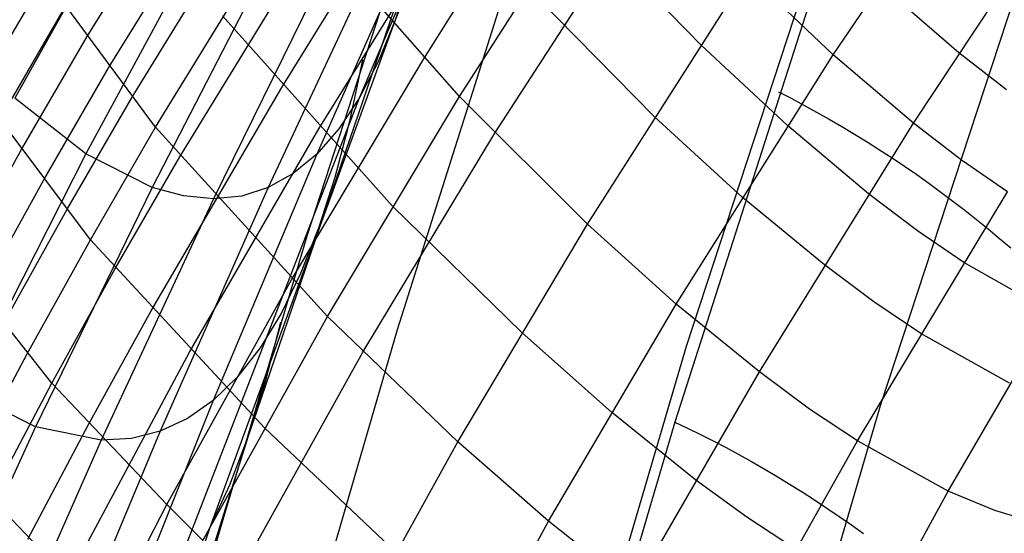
# Model space of a CAD drawing. Extents: x -919 to -345, y -585 to -19.
# Tile 33 of 123: x -868 to -843, y -240 to -228. Entities that reach past the tile are written whole.
import ezdxf

# ---------------------------------------------------------------- set-up
doc = ezdxf.new("R2010")
doc.units = 0
doc.layers.add('SCHIUMATO', color=84, linetype='CONTINUOUS')
doc.layers.add('TELAIO', color=3, linetype='CONTINUOUS')

msp = doc.modelspace()

# ---------------------------------------------------------------- linework, layer by layer
at = {"layer": 'SCHIUMATO'}
for p, q in [((-853.787, -215.788, -4.23), (-858.489, -227.625, -4.463)), ((-855.21, -216.155, -35.485), (-860.664, -232.946, -35.801)), ((-854.424, -217.901, 11.397), (-859.376, -229.547, 11.179)), ((-853.17, -218.637, -43.096), (-858.444, -235.256, -43.262)), ((-846.387, -221.288, -47), (-851.603, -237.529, -47)), ((-847.699, -228.48, 147.565), (-843.044, -221.604, 147.558)), ((-866.073, -228.03, 202.624), (-862.241, -221.842, 202.952)), ((-865.53, -228.78, 199.538), (-862.154, -223.294, 199.828)), ((-856.903, -229.509, 173.976), (-852.905, -223.255, 174.143)), ((-845.726, -230.165, 136.336), (-841.164, -223.299, 136.363)), ((-864.629, -223.787, 105.785), (-867.861, -229.548, 105.703)), ((-864.97, -229.524, 196.484), (-861.605, -224.044, 196.766)), ((-857.781, -228.576, 178.152), (-854.953, -224.081, 178.35)), ((-856.035, -230.415, 169.804), (-852.019, -224.203, 169.797)), ((-864.392, -230.263, 193.463), (-861.037, -224.79, 193.719)), ((-856.903, -229.509, 173.976), (-861.037, -224.79, 193.719)), ((-857.758, -224.898, 26.977), (-860.42, -230.925, 26.875)), ((-860.368, -230.306, 182.219), (-857.002, -224.879, 182.445)), ((-850.961, -228.233, 158.726), (-854.07, -225.039, 174.085)), ((-868.726, -229.321, 208.63), (-866.259, -225.14, 208.92)), ((-862.985, -225.136, 89.839), (-866.107, -230.922, 89.771)), ((-857.765, -225.152, -20.082), (-862.111, -237.873, -20.298)), ((-863.796, -230.995, 190.48), (-860.45, -225.532, 190.691)), ((-861.466, -225.918, 74.121), (-864.473, -231.746, 74.042)), ((-858.836, -225.803, 42.672), (-861.616, -231.753, 42.577)), ((-860.072, -226.144, 58.376), (-862.966, -232.028, 58.289)), ((-858.107, -226.457, -12.281), (-858.489, -227.625, -4.463)), ((-853.751, -232.652, 158.708), (-849.807, -226.472, 158.718)), ((-847.699, -228.48, 147.565), (-849.807, -226.472, 158.718)), ((-861.283, -229.283, 186.385), (-859.598, -226.559, 186.489)), ((-844.608, -228.433, 136.342), (-846.556, -226.743, 147.562)), ((-852.098, -230.006, 158.722), (-855.22, -226.832, 174.034)), ((-868.225, -230.067, 205.545), (-866.599, -227.277, 205.74)), ((-864.392, -230.263, 193.463), (-866.599, -227.277, 205.74)), ((-858.489, -227.625, -4.463), (-863.061, -240.152, -4.665)), ((-858.553, -232.209, 173.928), (-862.739, -227.517, 193.6)), ((-858.489, -227.625, -4.463), (-858.912, -228.654, 3.352)), ((-867.694, -230.816, 202.441), (-866.073, -228.03, 202.624)), ((-848.827, -230.226, 147.566), (-850.961, -228.233, 158.726)), ((-843.434, -229.343, 129.145), (-844.608, -228.433, 136.342)), ((-861.042, -234.025, 178.011), (-857.781, -228.576, 178.152)), ((-859.297, -228.604, -35.726), (-859.617, -230.12, -27.974)), ((-858.912, -228.654, 3.352), (-859.376, -229.547, 11.179)), ((-851.564, -234.622, 147.555), (-847.699, -228.48, 147.565)), ((-845.726, -230.165, 136.336), (-847.699, -228.48, 147.565)), ((-867.146, -231.562, 199.367), (-865.53, -228.78, 199.538)), ((-864.503, -234.791, 186.182), (-861.283, -229.283, 186.385)), ((-849.045, -229.392, -47), (-848.733, -229.553, -47.005)), ((-866.107, -230.922, 89.771), (-867.861, -229.548, 105.703)), ((-866.58, -232.302, 196.329), (-864.97, -229.524, 196.484)), ((-859.376, -229.547, 11.179), (-864.163, -241.895, 10.992)), ((-860.156, -234.93, 173.889), (-856.903, -229.509, 173.976)), ((-859.376, -229.547, 11.179), (-859.879, -230.304, 19.022)), ((-853.751, -232.652, 158.708), (-856.903, -229.509, 173.976)), ((-848.733, -229.553, -47.005), (-848.421, -229.719, -47.005)), ((-848.421, -229.719, -47.005), (-848.108, -229.89, -46.999)), ((-848.108, -229.89, -46.999), (-847.797, -230.066, -46.986)), ((-865.996, -233.037, 193.326), (-868.225, -230.067, 205.545)), ((-859.617, -230.12, -27.974), (-859.977, -231.504, -20.195)), ((-849.939, -231.985, 147.563), (-852.098, -230.006, 158.722)), ((-847.797, -230.066, -46.986), (-847.485, -230.247, -46.967)), ((-865.996, -233.037, 193.326), (-864.392, -230.263, 193.463)), ((-860.156, -234.93, 173.889), (-864.392, -230.263, 193.463)), ((-863.557, -235.807, 182.055), (-860.368, -230.306, 182.219)), ((-859.879, -230.304, 19.022), (-860.42, -230.925, 26.875)), ((-849.516, -236.295, 136.329), (-845.726, -230.165, 136.336)), ((-846.83, -231.905, 136.332), (-848.827, -230.226, 147.566)), ((-847.485, -230.247, -46.967), (-847.175, -230.433, -46.943)), ((-844.537, -231.075, 129.138), (-845.726, -230.165, 136.336)), ((-859.285, -235.809, 169.784), (-856.035, -230.415, 169.804)), ((-847.175, -230.433, -46.943), (-846.866, -230.624, -46.912)), ((-846.866, -230.624, -46.912), (-846.558, -230.82, -46.875)), ((-869.265, -233.633, 202.284), (-867.694, -230.816, 202.441)), ((-846.558, -230.82, -46.875), (-846.251, -231.02, -46.832)), ((-866.107, -230.922, 89.771), (-869.086, -236.784, 89.71)), ((-864.473, -231.746, 74.042), (-866.107, -230.922, 89.771)), ((-865.394, -233.765, 190.363), (-863.796, -230.995, 190.48)), ((-860.42, -230.925, 26.875), (-862.972, -236.997, 26.784)), ((-860.42, -230.925, 26.875), (-860.999, -231.408, 34.728)), ((-846.251, -231.02, -46.832), (-845.947, -231.224, -46.782)), ((-843.407, -231.856, 121.951), (-844.537, -231.075, 129.138)), ((-845.947, -231.224, -46.782), (-845.644, -231.433, -46.726)), ((-868.714, -234.376, 199.224), (-867.146, -231.562, 199.367)), ((-860.999, -231.408, 34.728), (-861.616, -231.753, 42.577)), ((-859.977, -231.504, -20.195), (-860.378, -232.755, -12.39)), ((-845.644, -231.433, -46.726), (-845.344, -231.646, -46.664)), ((-864.473, -231.746, 74.042), (-867.345, -237.643, 73.971)), ((-863.703, -231.955, 66.178), (-864.473, -231.746, 74.042)), ((-861.616, -231.753, 42.577), (-864.275, -237.756, 42.492)), ((-861.616, -231.753, 42.577), (-862.27, -231.961, 50.425)), ((-845.344, -231.646, -46.664), (-845.046, -231.863, -46.596)), ((-862.966, -232.028, 58.289), (-865.732, -237.972, 58.21)), ((-862.966, -232.028, 58.289), (-863.703, -231.955, 66.178)), ((-862.27, -231.961, 50.425), (-862.966, -232.028, 58.289)), ((-847.917, -233.656, 136.329), (-849.939, -231.985, 147.563)), ((-847.101, -237.994, 121.953), (-843.407, -231.856, 121.951)), ((-845.627, -232.815, 129.134), (-846.83, -231.905, 136.332)), ((-845.046, -231.863, -46.596), (-844.752, -232.084, -46.522)), ((-844.752, -232.084, -46.522), (-844.46, -232.309, -46.442)), ((-868.144, -235.113, 196.198), (-866.58, -232.302, 196.329)), ((-855.371, -235.323, 158.691), (-858.553, -232.209, 173.928)), ((-844.46, -232.309, -46.442), (-844.172, -232.537, -46.356)), ((-844.172, -232.537, -46.356), (-843.887, -232.768, -46.263)), ((-860.378, -232.755, -12.39), (-860.818, -233.872, -4.569)), ((-856.948, -238.019, 158.68), (-853.751, -232.652, 158.708)), ((-851.564, -234.622, 147.555), (-853.751, -232.652, 158.708)), ((-844.482, -233.597, 121.949), (-845.627, -232.815, 129.134)), ((-843.887, -232.768, -46.263), (-843.606, -233.003, -46.165)), ((-867.554, -235.845, 193.207), (-865.996, -233.037, 193.326)), ((-861.711, -237.672, 173.857), (-865.996, -233.037, 193.326)), ((-860.664, -232.946, -35.801), (-865.684, -249.873, -36.055)), ((-843.606, -233.003, -46.165), (-843.328, -233.24, -46.061)), ((-844.869, -239.228, 107.494), (-841.283, -233.069, 107.492)), ((-866.945, -236.57, 190.256), (-869.265, -233.633, 202.284)), ((-866.945, -236.57, 190.256), (-865.394, -233.765, 190.363)), ((-846.7, -234.565, 129.132), (-847.917, -233.656, 136.329)), ((-842.327, -234.816, 107.494), (-844.482, -233.597, 121.949)), ((-864.117, -239.56, 177.915), (-861.042, -234.025, 178.011)), ((-860.818, -233.872, -4.569), (-861.298, -234.853, 3.25)), ((-854.709, -239.97, 147.539), (-851.564, -234.622, 147.555)), ((-849.516, -236.295, 136.329), (-851.564, -234.622, 147.555)), ((-845.541, -235.348, 121.95), (-846.7, -234.565, 129.132)), ((-866.044, -237.59, 186.097), (-864.503, -234.791, 186.182)), ((-863.225, -240.446, 173.831), (-860.156, -234.93, 173.889)), ((-861.298, -234.853, 3.25), (-861.817, -235.701, 11.08)), ((-856.948, -238.019, 158.68), (-860.156, -234.93, 173.889)), ((-861.317, -235.069, -35.836), (-861.695, -236.536, -28.081)), ((-858.444, -235.256, -43.262), (-863.305, -252, -43.395)), ((-853.158, -237.285, 147.546), (-855.371, -235.323, 158.691)), ((-843.354, -236.572, 107.494), (-845.541, -235.348, 121.95)), ((-861.817, -235.701, 11.08), (-862.376, -236.416, 18.927)), ((-869.061, -238.681, 193.1), (-867.554, -235.845, 193.207)), ((-866.561, -241.414, 181.94), (-863.557, -235.807, 182.055)), ((-862.348, -241.304, 169.766), (-859.285, -235.809, 169.784)), ((-862.376, -236.416, 18.927), (-862.972, -236.997, 26.784)), ((-852.608, -241.639, 136.329), (-849.516, -236.295, 136.329)), ((-848.28, -237.207, 129.135), (-849.516, -236.295, 136.329)), ((-868.444, -239.402, 190.155), (-866.945, -236.57, 190.256)), ((-864.117, -239.56, 177.915), (-866.945, -236.57, 190.256)), ((-861.695, -236.536, -28.081), (-862.111, -237.873, -20.298)), ((-867.345, -237.643, 73.971), (-869.086, -236.784, 89.71)), ((-862.972, -236.997, 26.784), (-865.416, -243.115, 26.702)), ((-862.972, -236.997, 26.784), (-863.605, -237.444, 34.639)), ((-851.083, -238.957, 136.329), (-853.158, -237.285, 147.546)), ((-847.101, -237.994, 121.953), (-848.28, -237.207, 129.135)), ((-867.345, -237.643, 73.971), (-870.082, -243.605, 73.909)), ((-867.535, -240.413, 186.021), (-866.044, -237.59, 186.097)), ((-865.732, -237.972, 58.21), (-867.345, -237.643, 73.971)), ((-863.605, -237.444, 34.639), (-864.275, -237.756, 42.492)), ((-858.476, -240.735, 158.672), (-861.711, -237.672, 173.857)), ((-851.603, -237.529, -47), (-856.414, -253.896, -47)), ((-851.603, -237.529, -47), (-851.287, -237.679, -47.005)), ((-864.275, -237.756, 42.492), (-866.817, -243.81, 42.417)), ((-862.111, -237.873, -20.298), (-866.159, -250.713, -20.477)), ((-864.275, -237.756, 42.492), (-864.983, -237.933, 50.343)), ((-862.111, -237.873, -20.298), (-862.567, -239.079, -12.489)), ((-851.287, -237.679, -47.005), (-850.971, -237.833, -47.005)), ((-850.971, -237.833, -47.005), (-850.655, -237.993, -46.999)), ((-865.732, -237.972, 58.21), (-868.371, -243.975, 58.141)), ((-864.983, -237.933, 50.343), (-865.732, -237.972, 58.21)), ((-859.966, -243.485, 158.665), (-856.948, -238.019, 158.68)), ((-854.709, -239.97, 147.539), (-856.948, -238.019, 158.68)), ((-850.655, -237.993, -46.999), (-850.34, -238.158, -46.986)), ((-850.117, -243.346, 121.958), (-847.101, -237.994, 121.953)), ((-844.869, -239.228, 107.494), (-847.101, -237.994, 121.953)), ((-850.34, -238.158, -46.986), (-850.024, -238.328, -46.968)), ((-850.024, -238.328, -46.968), (-849.71, -238.503, -46.943)), ((-849.71, -238.503, -46.943), (-849.397, -238.682, -46.912)), ((-849.397, -238.682, -46.912), (-849.084, -238.866, -46.875)), ((-849.084, -238.866, -46.875), (-848.774, -239.055, -46.832)), ((-862.567, -239.079, -12.489), (-863.061, -240.152, -4.665)), ((-849.829, -239.87, 129.138), (-851.083, -238.957, 136.329)), ((-848.774, -239.055, -46.832), (-848.465, -239.248, -46.782)), ((-848.465, -239.248, -46.782), (-848.158, -239.445, -46.727)), ((-847.798, -244.598, 107.494), (-844.869, -239.228, 107.494)), ((-843.72, -239.707, 99.57), (-844.869, -239.228, 107.494)), ((-865.585, -242.365, 177.88), (-868.444, -239.402, 190.155)), ((-867.004, -245.191, 177.853), (-864.117, -239.56, 177.915)), ((-863.225, -240.446, 173.831), (-864.117, -239.56, 177.915)), ((-848.158, -239.445, -46.727), (-847.853, -239.647, -46.665)), ((-847.853, -239.647, -46.665), (-847.551, -239.853, -46.597)), ((-847.551, -239.853, -46.597), (-847.252, -240.062, -46.523)), ((-842.621, -240.04, 91.637), (-843.72, -239.707, 99.57)), ((-857.681, -245.413, 147.53), (-854.709, -239.97, 147.539)), ((-852.608, -241.639, 136.329), (-854.709, -239.97, 147.539)), ((-848.63, -240.66, 121.957), (-849.829, -239.87, 129.138)), ((-847.252, -240.062, -46.523), (-846.956, -240.275, -46.442)), ((-863.061, -240.152, -4.665), (-867.285, -252.803, -4.827)), ((-863.061, -240.152, -4.665), (-863.593, -241.089, 3.158))]:
    msp.add_line(p, q, dxfattribs=at)
at = {"layer": 'TELAIO'}
for p, q in [((-851.313, -235.66, -36.09), (-844.781, -215.717, -36.09)), ((-846.532, -237.122, -41.09), (-840.048, -217.328, -41.09)), ((-846.532, -237.122, -31.09), (-840.048, -217.328, -31.09)), ((-857.23, -255.795, -36.09), (-851.313, -235.66, -36.09)), ((-852.404, -257.104, -41.091), (-846.532, -237.122, -41.09)), ((-852.404, -257.104, -31.09), (-846.532, -237.122, -31.09))]:
    msp.add_line(p, q, dxfattribs=at)

doc.saveas('drawing.dxf')
